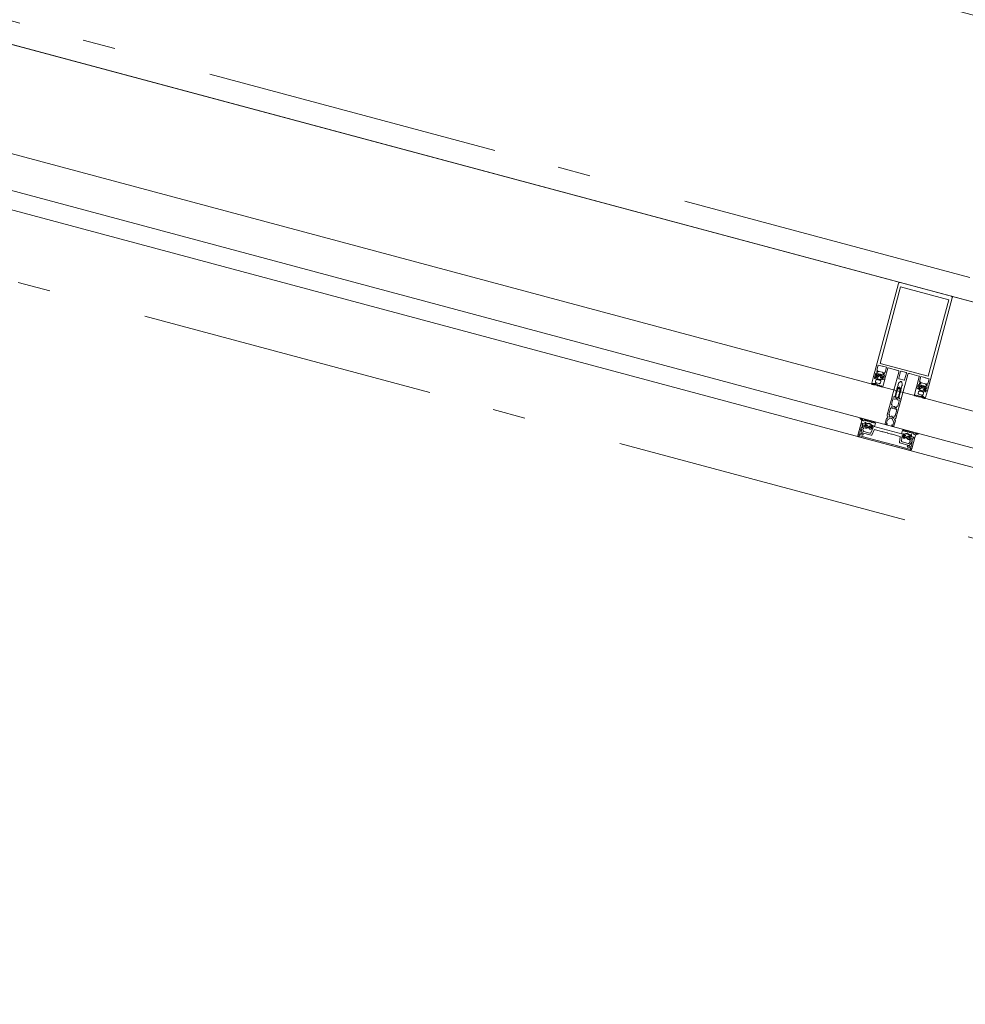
# Model space of a CAD drawing. Header units: millimetres. Extents: x -7616 to 74263, y -35603 to 21987.
# Tile 19 of 48: x 46400 to 47417, y -24670 to -23610. Entities that reach past the tile are written whole.
import ezdxf

# ---------------------------------------------------------------- set-up
doc = ezdxf.new("R2010")
doc.units = ezdxf.units.MM
doc.header["$LTSCALE"] = 508
doc.header["$PDMODE"] = 1
doc.header["$PDSIZE"] = -2
doc.linetypes.add('Dash Style-6', pattern=[1.04164, 0.625, -0.20828, 0.06943, -0.13893])
for name, color, linetype, lineweight in [('(00) tekening-stramien-algemeen', 7, 'Dash Style-6', 0), ('(__) constructies_materialen-t4 rubber', 7, 'Continuous', 0), ('(__) constructies_materialen-Xh4 alu producten', 140, 'Continuous', 0), ('None', 7, 'Continuous', 0)]:
    doc.layers.add(name, color=color, linetype=linetype, lineweight=lineweight)

# ---------------------------------------------------------------- blocks, each defined once
blk = doc.blocks.new('Group-18-1')
at = {"layer": '(__) constructies_materialen-Xh4 alu producten', "color": 1, "lineweight": 0}
for p, q in [((-28.5, 172), (28.5, 172)), ((-17.6, 79.5), (-17.6, 67.5)), ((-6.5, 80), (-17.1, 80)), ((-5, 51.5), (-5, 78.5)), ((-3.2, 79.5), (-3.2, 72.1)), ((2.7, 80), (-2.7, 80)), ((3.2, 72.1), (3.2, 79.5)), ((5, 78.5), (5, 51.5)), ((17.1, 80), (6.5, 80)), ((17.6, 67.5), (17.6, 79.5)), ((-27.2, 72.3), (-26.2, 73.4)), ((-25.5, 73.7), (-22.1, 73.7)), ((-21.4, 73.4), (-20.4, 72.3)), ((-2.7, 71.6), (2.7, 71.6)), ((20.4, 72.3), (21.4, 73.4)), ((22.1, 73.7), (25.5, 73.7)), ((26.2, 73.4), (27.2, 72.3)), ((-3.5, 51), (-4.5, 51)), ((4.5, 51), (3.5, 51))]:
    blk.add_line(p, q, dxfattribs=at)
at = {"layer": '(__) constructies_materialen-Xh4 alu producten', "color": 1, "lineweight": 0, "flags": 128}
for points in [[(-30, 170.5, -0.198912), (-29.6, 171.6, -0.198912), (-28.5, 172)], [(28.5, 172, -0.198912), (29.6, 171.6, -0.198912), (30, 170.5)], [(-24, 80, -0.356394), (-23.8, 80.2, -0.356394), (-23.6, 80)], [(-17.6, 79.5, -0.198912), (-17.5, 79.9, -0.198912), (-17.1, 80)], [(-6.5, 80, -0.198912), (-5.4, 79.6, -0.198912), (-5, 78.5)], [(-3.2, 79.5, -0.198912), (-3.1, 79.9, -0.198912), (-2.7, 80)], [(2.7, 80, -0.198912), (3.1, 79.9, -0.198912), (3.2, 79.5)], [(5, 78.5, -0.198912), (5.4, 79.6, -0.198912), (6.5, 80)], [(17.1, 80, -0.198912), (17.5, 79.9, -0.198912), (17.6, 79.5)], [(23.6, 80, -0.356394), (23.8, 80.2, -0.356394), (24, 80)], [(-27.2, 72.3, -0.414214), (-27.9, 72.3, -0.414214), (-27.9, 73.1)], [(-26.2, 73.4, -0.098491), (-25.9, 73.6, -0.098491), (-25.5, 73.7)], [(-24, 71.1, -0.356394), (-23.8, 71.3, -0.356394), (-23.6, 71.1)], [(-22.1, 73.7, -0.098491), (-21.7, 73.6, -0.098491), (-21.4, 73.4)], [(-19.7, 73.1, -0.414214), (-19.7, 72.3, -0.414214), (-20.4, 72.3)], [(-17.6, 67.5, -0.198912), (-17.7, 67.1, -0.198912), (-18.1, 67)], [(-2.7, 71.6, -0.198912), (-3.1, 71.7, -0.198912), (-3.2, 72.1)], [(-0.9, 68.8, -0.267949), (0, 69.3, -0.267949), (0.9, 68.8)], [(3.2, 72.1, -0.198912), (3.1, 71.7, -0.198912), (2.7, 71.6)], [(18.1, 67, -0.198912), (17.7, 67.1, -0.198912), (17.6, 67.5)], [(20.4, 72.3, -0.414214), (19.7, 72.3, -0.414214), (19.7, 73.1)], [(21.4, 73.4, -0.098491), (21.7, 73.6, -0.098491), (22.1, 73.7)], [(23.6, 71.1, -0.356394), (23.8, 71.3, -0.356394), (24, 71.1)], [(25.5, 73.7, -0.098491), (25.9, 73.6, -0.098491), (26.2, 73.4)], [(27.9, 73.1, -0.414214), (27.9, 72.3, -0.414214), (27.2, 72.3)], [(-4.5, 51, -0.198912), (-4.9, 51.1, -0.198912), (-5, 51.5)], [(-2.5, 52, -0.198912), (-2.8, 51.3, -0.198912), (-3.5, 51)], [(3.5, 51, -0.198912), (2.8, 51.3, -0.198912), (2.5, 52)], [(5, 51.5, -0.198912), (4.9, 51.1, -0.198912), (4.5, 51)]]:
    blk.add_lwpolyline(points, format="xyb", dxfattribs=at)
for points in [[(-24, 71.1), (-28.5, 71.1), (-28.5, 68.4), (-27.3, 68.4), (-27.3, 67.8), (-28.1, 67), (-30, 67), (-30, 170.5)], [(30, 170.5), (30, 67), (28.1, 67), (27.3, 67.8), (27.3, 68.4), (28.5, 68.4), (28.5, 71.1), (24, 71.1)], [(26.9, 82.3), (26.9, 167.7), (-26.9, 167.7), (-26.9, 82.3), (26.9, 82.3)], [(-24, 80), (-28.5, 80), (-28.5, 74.3), (-27.3, 74.3), (-27.3, 73.7), (-27.9, 73.1)], [(-19.7, 73.1), (-20.3, 73.7), (-20.3, 74.3), (-19.1, 74.3), (-19.1, 80), (-23.6, 80)], [(23.6, 80), (19.1, 80), (19.1, 74.3), (20.3, 74.3), (20.3, 73.7), (19.7, 73.1)], [(27.9, 73.1), (27.3, 73.7), (27.3, 74.3), (28.5, 74.3), (28.5, 80), (24, 80)], [(-18.1, 67), (-19.5, 67), (-20.3, 67.8), (-20.3, 68.4), (-19.1, 68.4), (-19.1, 71.1), (-23.6, 71.1)], [(-0.9, 68.8), (-2, 66.8), (-2, 64.9), (-2.5, 64.6), (-2, 64.3), (-2, 63.1), (-2.5, 62.8), (-2, 62.5), (-2, 61.3), (-2.5, 61), (-2, 60.7), (-2, 59.5), (-2.5, 59.2), (-2, 58.9), (-2, 57.7), (-2.5, 57.4), (-2, 57.1), (-2, 55.9), (-2.5, 55.6), (-2, 55.3), (-2, 54.1), (-2.5, 53.8), (-2, 53.5), (-2, 52.3), (-2.5, 52)], [(2.5, 52), (2.5, 52.9), (2, 53.2), (2, 54.5), (2.5, 54.7), (2, 55), (2, 56.3), (2.5, 56.5), (2, 56.8), (2, 58.1), (2.5, 58.3), (2, 58.6), (2, 59.9), (2.5, 60.1), (2, 60.4), (2, 61.7), (2.5, 61.9), (2, 62.2), (2, 63.5), (2.5, 63.7), (2, 64), (2, 65.3), (2.5, 65.5), (2, 65.8), (2, 66.8), (0.9, 68.8)], [(23.6, 71.1), (19.1, 71.1), (19.1, 68.4), (20.3, 68.4), (20.3, 67.8), (19.5, 67), (18.1, 67)]]:
    blk.add_lwpolyline(points, dxfattribs=at)
blk = doc.blocks.new('Group-19-1')
at = {"layer": '(__) constructies_materialen-Xh4 alu producten', "color": 1, "lineweight": 0}
for p, q in [((-28.7, 2.4), (-28.7, 2.3)), ((-25.2, 2.9), (-28.2, 2.9)), ((-27.7, 1.3), (-23.7, 1.3)), ((27.5, 0), (-27.5, 0)), ((28.2, 2.9), (25.2, 2.9)), ((28.7, 2.3), (28.7, 2.4))]:
    blk.add_line(p, q, dxfattribs=at)
at = {"layer": '(__) constructies_materialen-Xh4 alu producten', "color": 1, "lineweight": 0, "flags": 128}
for points in [[(-30, 2.5), (-30, 15), (-28.9, 15), (-27.7, 11.3)], [(27.7, 11.3), (28.9, 15), (30, 15), (30, 2.5)], [(-28.4, 9.9), (-28.4, 8.5), (-28.7, 7.4), (-28.7, 4.6)], [(-28.2, 4.1), (-24.7, 4.1), (-24.7, 3.4)], [(-23.7, 1.3), (-10, 1.4), (10, 1.4), (23.7, 1.3), (27.7, 1.3)], [(24.7, 3.4), (24.7, 4.1), (28.2, 4.1)], [(28.7, 4.6), (28.7, 7.4), (28.4, 8.5), (28.4, 9.9)]]:
    blk.add_lwpolyline(points, dxfattribs=at)
for points in [[(-27.7, 11.3, -0.171859), (-27.7, 10.9, -0.171859), (-28.1, 10.5)], [(28.1, 10.5, -0.171853), (27.7, 10.9, -0.171853), (27.7, 11.3)], [(-27.5, 0, -0.198912), (-29.3, 0.7, -0.198912), (-30, 2.5)], [(-28.2, 4.1, -0.198914), (-28.6, 4.2, -0.198914), (-28.7, 4.6)], [(-28.7, 2.4, -0.198908), (-28.6, 2.8, -0.198908), (-28.2, 2.9)], [(-27.7, 1.3, -0.198913), (-28.4, 1.6, -0.198913), (-28.7, 2.3)], [(-28.4, 9.9, -0.131659), (-28.3, 10.2, -0.131659), (-28.1, 10.5)], [(-24.7, 3.4, -0.198895), (-24.8, 3, -0.198895), (-25.2, 2.9)], [(25.2, 2.9, -0.198907), (24.8, 3, -0.198907), (24.7, 3.4)], [(30, 2.5, -0.198916), (29.3, 0.7, -0.198916), (27.5, 0)], [(28.7, 2.3, -0.198916), (28.4, 1.6, -0.198916), (27.7, 1.3)], [(28.1, 10.5, -0.131621), (28.3, 10.2, -0.131621), (28.4, 9.9)], [(28.7, 4.6, -0.198906), (28.6, 4.2, -0.198906), (28.2, 4.1)], [(28.2, 2.9, -0.198901), (28.6, 2.8, -0.198901), (28.7, 2.4)]]:
    blk.add_lwpolyline(points, format="xyb", dxfattribs=at)
blk = doc.blocks.new('Group-20-1')
at = {"layer": '(__) constructies_materialen-Xh4 alu producten', "color": 1, "lineweight": 0}
for p, q in [((-15.5, 5.5), (-14.4, 11.6)), ((-14.1, 11.9), (-5.2, 11.9)), ((-4.7, 11.9), (-0.2, 11.9)), ((0.3, 11.9), (4.8, 11.9)), ((5.3, 11.9), (14.1, 11.9)), ((14.4, 11.6), (15.5, 5.5)), ((-28.4, 9.7), (-26.4, 5.4)), ((-25.5, 7.5), (-26.3, 9.1)), ((-26, 5.1), (-16, 5.1)), ((-18, 6.9), (-24.6, 6.9)), ((16, 5.1), (26, 5.1)), ((24.6, 6.9), (18, 6.9)), ((26.3, 9.1), (25.6, 7.5)), ((26.5, 5.4), (28.4, 9.7))]:
    blk.add_line(p, q, dxfattribs=at)
at = {"layer": '(__) constructies_materialen-Xh4 alu producten', "color": 1, "lineweight": 0, "flags": 128}
for points in [[(-25.6, 10.7), (-26.4, 13.6), (-24.5, 13.6), (-24.5, 14.2), (-25.3, 15), (-28.5, 15), (-27.5, 11.3)], [(17, 7.7), (16, 13.6), (17.5, 13.6), (17.5, 14.2), (16.7, 15), (-16.7, 15), (-17.5, 14.2), (-17.5, 13.6), (-16, 13.6), (-17, 7.7)], [(27.5, 11.3), (28.5, 15), (25.3, 15), (24.5, 14.2), (24.5, 13.6), (26.4, 13.6), (25.6, 10.7)]]:
    blk.add_lwpolyline(points, dxfattribs=at)
for points in [[(-28, 10.5, 0.21383), (-27.6, 10.8, 0.21383), (-27.5, 11.3)], [(-26, 9.9, 0.190265), (-25.6, 10.2, 0.190265), (-25.6, 10.7)], [(-14.1, 11.9, 0.176327), (-14.3, 11.8, 0.176327), (-14.4, 11.6)], [(-4.7, 11.9, 0.350781), (-5, 12.1, 0.350781), (-5.2, 11.9)], [(0.3, 11.9, 0.350781), (0, 12.1, 0.350781), (-0.2, 11.9)], [(5.3, 11.9, 0.350781), (5, 12.1, 0.350781), (4.8, 11.9)], [(14.4, 11.6, 0.176327), (14.3, 11.8, 0.176327), (14.1, 11.9)], [(25.6, 10.7, 0.190265), (25.6, 10.2, 0.190265), (26, 9.9)], [(27.5, 11.3, 0.21383), (27.6, 10.8, 0.21383), (28, 10.5)], [(-28, 10.5, 0.236755), (-28.4, 10.2, 0.236755), (-28.4, 9.7)], [(-26, 9.9, 0.212969), (-26.3, 9.6, 0.212969), (-26.3, 9.1)], [(-26.4, 5.4, 0.142766), (-26.3, 5.2, 0.142766), (-26, 5.1)], [(-25.5, 7.5, 0.142766), (-25.2, 7.1, 0.142766), (-24.6, 6.9)], [(-18, 6.9, 0.176327), (-17.4, 7.1, 0.176327), (-17, 7.7)], [(-16, 5.1, 0.176327), (-15.7, 5.2, 0.176327), (-15.5, 5.5)], [(15.5, 5.5, 0.176327), (15.7, 5.2, 0.176327), (16, 5.1)], [(17, 7.7, 0.176327), (17.4, 7.1, 0.176327), (18, 6.9)], [(24.6, 6.9, 0.142766), (25.2, 7.1, 0.142766), (25.6, 7.5)], [(26.3, 9.1, 0.212969), (26.3, 9.6, 0.212969), (26, 9.9)], [(26, 5.1, 0.142766), (26.3, 5.2, 0.142766), (26.5, 5.4)], [(28.4, 9.7, 0.236755), (28.4, 10.2, 0.236755), (28, 10.5)]]:
    blk.add_lwpolyline(points, format="xyb", dxfattribs=at)
blk = doc.blocks.new('Group-21-1')
at = {"layer": '(__) constructies_materialen-t4 rubber', "color": 2, "lineweight": 0}
for p, q in [((-2.2, 57.7), (-2, 57.8)), ((-2.1, 57.2), (-2.2, 57.3)), ((-1.7, 61), (-0.9, 62.5)), ((-0.4, 61.5), (-1.2, 60.3)), ((1.2, 60.3), (0.4, 61.5)), ((0.9, 62.5), (1.7, 61)), ((2, 57.8), (2.2, 57.7)), ((2.2, 57.3), (2.1, 57.2)), ((-3.5, 48.8), (-3.5, 42.9)), ((-3.2, 42.6), (-2.9, 42.6)), ((-1.9, 49.3), (-3, 49.3)), ((-0.5, 50), (-1.4, 49.4)), ((1.4, 49.4), (0.5, 50)), ((3, 49.3), (1.9, 49.3)), ((2.9, 42.6), (3.2, 42.6)), ((3.4, 51), (5, 51)), ((3.5, 42.9), (3.5, 48.8)), ((5, 51), (5, 30.8)), ((-3.5, 38.4), (-3.5, 32)), ((-2.6, 42.3), (-2.6, 40.6)), ((-1.7, 40.2), (-1.1, 40.9)), ((1.1, 40.9), (1.8, 40.2)), ((2.6, 40.6), (2.6, 42.3)), ((3.5, 32), (3.5, 38.5)), ((-5, 21.3), (-5, 27)), ((-3.7, 27.7), (-4.8, 29.9)), ((-4.7, 27.3), (-4, 27.2)), ((-3.7, 24.9), (-3.7, 22)), ((-0.7, 28.3), (-3.4, 25.6)), ((-3.2, 31.7), (-2.9, 31.7)), ((-2.6, 31.4), (-2.6, 29.7)), ((-1.7, 29.3), (-1.1, 30)), ((3.4, 25.6), (0.7, 28.3)), ((1.1, 30), (1.8, 29.3)), ((2.6, 29.7), (2.6, 31.4)), ((2.9, 31.7), (3.2, 31.7)), ((4.8, 29.9), (3.7, 27.7)), ((3.7, 22), (3.7, 24.9)), ((4, 27.2), (4.7, 27.3)), ((5, 27), (5, 21.3)), ((-3.6, 20.3), (-4, 20.3)), ((4, 20.3), (3.7, 20.3))]:
    blk.add_line(p, q, dxfattribs=at)
at = {"layer": '(__) constructies_materialen-t4 rubber', "color": 2, "lineweight": 0, "flags": 128}
for points in [[(-2.2, 57.3, -0.267951), (-2.4, 57.5, -0.267951), (-2.2, 57.7)], [(-1.9, 52.6, -0.011432), (-2, 54.9, -0.011432), (-2.1, 57.2)], [(-2, 57.8, -0.006493), (-2, 59.1, -0.006493), (-1.9, 60.4)], [(-1.9, 60.4, -0.055381), (-1.8, 60.7, -0.055381), (-1.7, 61)], [(-1.3, 52.3, -0.01861), (-1.5, 56, -0.01861), (-1.4, 59.6)], [(-1.4, 59.6, -0.057234), (-1.3, 60, -0.057234), (-1.2, 60.3)], [(-0.9, 62.5, -0.267949), (0, 63, -0.267949), (0.9, 62.5)], [(-0.4, 61.5, -0.267935), (0, 61.8, -0.267935), (0.4, 61.5)], [(1.2, 60.3, -0.057234), (1.3, 60, -0.057234), (1.4, 59.6)], [(1.4, 59.6, -0.018611), (1.5, 56, -0.018611), (1.3, 52.3)], [(1.7, 61, -0.055381), (1.8, 60.7, -0.055381), (1.9, 60.4)], [(1.9, 60.4, -0.006493), (2, 59.1, -0.006493), (2, 57.8)], [(2.1, 57.2, -0.011432), (2, 54.9, -0.011432), (1.9, 52.6)], [(2.2, 57.7, -0.267951), (2.4, 57.5, -0.267951), (2.2, 57.3)], [(-3.5, 48.8, -0.199047), (-3.3, 49.2, -0.199047), (-3, 49.3)], [(-3.2, 42.6, -0.198912), (-3.4, 42.7, -0.198912), (-3.5, 42.9)], [(-1.9, 52.6, -0.208715), (-2.3, 51.5, -0.208715), (-3.4, 51)], [(-2.9, 42.6, -0.198894), (-2.7, 42.5, -0.198894), (-2.6, 42.3)], [(-1.4, 49.4, -0.065543), (-1.7, 49.3, -0.065543), (-1.9, 49.3)], [(1.3, 52.3, -0.198979), (0.9, 51.4, -0.198979), (0, 51, -0.198979), (-0.9, 51.4, -0.198979), (-1.3, 52.3)], [(-0.5, 50, -0.131279), (0, 50.1, -0.131279), (0.5, 50)], [(1.9, 49.3, -0.065543), (1.7, 49.3, -0.065543), (1.4, 49.4)], [(3.4, 51, -0.208715), (2.3, 51.5, -0.208715), (1.9, 52.6)], [(2.6, 42.3, -0.198931), (2.7, 42.5, -0.198931), (2.9, 42.6)], [(3, 49.3, -0.199048), (3.4, 49.2, -0.199048), (3.5, 48.8)], [(3.5, 42.9, -0.198912), (3.4, 42.7, -0.198912), (3.2, 42.6)], [(-3.5, 38.4, -0.199004), (-3.3, 38.8, -0.199004), (-3, 39)], [(-3.2, 31.7, -0.198912), (-3.4, 31.8, -0.198912), (-3.5, 32)], [(-1.7, 40.2, -0.303299), (-2.3, 40.1, -0.303299), (-2.6, 40.6)], [(-1.1, 40.9, -0.199063), (0, 41.4, -0.199063), (1.1, 40.9)], [(-0.3, 39.6, -0.199054), (0, 39.8, -0.199054), (0.4, 39.6)], [(2.6, 40.6, -0.303353), (2.3, 40.1, -0.303353), (1.8, 40.2)], [(3, 39, -0.198912), (3.4, 38.8, -0.198912), (3.5, 38.5)], [(3.5, 32, -0.198912), (3.4, 31.8, -0.198912), (3.2, 31.7)], [(-4.8, 29.9, -0.054598), (-4.9, 30.3, -0.054598), (-5, 30.8)], [(-5, 27, -0.210285), (-4.9, 27.2, -0.210285), (-4.7, 27.3)], [(-4, 20.3, -0.198942), (-4.7, 20.6, -0.198942), (-5, 21.3)], [(-3.7, 27.7, -0.267953), (-3.7, 27.4, -0.267953), (-4, 27.2)], [(-3.7, 24.9, -0.098491), (-3.6, 25.3, -0.098491), (-3.4, 25.6)], [(-3.4, 21.7, -0.198912), (-3.6, 21.8, -0.198912), (-3.7, 22)], [(-2.6, 21.3, -0.198912), (-2.9, 20.6, -0.198912), (-3.6, 20.3)], [(-2.9, 31.7, -0.198893), (-2.7, 31.6, -0.198893), (-2.6, 31.4)], [(-1.7, 29.3, -0.303299), (-2.3, 29.2, -0.303299), (-2.6, 29.7)], [(-1.1, 30, -0.199047), (0, 30.5, -0.199047), (1.1, 30)], [(-0.7, 28.3, -0.199046), (0, 28.6, -0.199046), (0.7, 28.3)], [(2.6, 29.7, -0.303353), (2.3, 29.2, -0.303353), (1.8, 29.3)], [(2.6, 31.4, -0.198931), (2.7, 31.6, -0.198931), (2.9, 31.7)], [(3.7, 20.3, -0.198912), (2.9, 20.6, -0.198912), (2.7, 21.3)], [(3.4, 25.6, -0.098491), (3.6, 25.3, -0.098491), (3.7, 24.9)], [(3.7, 22, -0.198912), (3.6, 21.8, -0.198912), (3.4, 21.7)], [(4, 27.2, -0.267892), (3.8, 27.4, -0.267892), (3.7, 27.7)], [(5, 21.3, -0.198883), (4.7, 20.6, -0.198883), (4, 20.3)], [(4.7, 27.3, -0.210208), (4.9, 27.2, -0.210208), (5, 27)], [(5, 30.8, -0.054549), (5, 30.3, -0.054549), (4.8, 29.9)]]:
    blk.add_lwpolyline(points, format="xyb", dxfattribs=at)
for points in [[(-5, 30.8), (-5, 51), (-3.4, 51)], [(-0.3, 39.6), (-1, 39), (-3, 39)], [(3, 39), (1, 39), (0.4, 39.6)], [(-3.4, 21.7), (-2.6, 21.7), (-2.6, 21.3)], [(2.7, 21.3), (2.7, 21.7), (3.4, 21.7)]]:
    blk.add_lwpolyline(points, dxfattribs=at)
blk = doc.blocks.new('45 schueco vliesgevel verticaal')
at = {"layer": 'None', "color": 7, "linetype": 'Continuous', "lineweight": 0, "transparency": 33554687}
blk.add_point((0, 0), dxfattribs=at)
at = {"layer": '(__) constructies_materialen-Xh4 alu producten', "color": 1}
for name in ['Group-18-1', 'Group-21-1', 'Group-19-1', 'Group-20-1']:
    blk.add_blockref(name, (0, 0), dxfattribs=at)
blk = doc.blocks.new('Group-36-1')
at = {"layer": '(__) constructies_materialen-t4 rubber', "color": 2, "lineweight": 0}
for p, q in [((2210.4, 236.2), (2210, 235.4)), ((2211.1, 240), (2211.7, 240)), ((2212.5, 239.4), (2211.2, 239.4)), ((2211.7, 235.4), (2211.2, 236.2)), ((2211.4, 242.7), (2212.2, 243.7)), ((2212.7, 236.2), (2212.2, 235.4)), ((2212.8, 242.1), (2212.8, 240.9)), ((2212.9, 238.9), (2213, 238.9)), ((2214.5, 242.6), (2213.3, 242.6)), ((2213.3, 240.4), (2213.6, 240.4)), ((2213.9, 235.4), (2213.3, 236.2)), ((2213.4, 238.8), (2213.5, 238.6)), ((2213.8, 240.5), (2214.8, 242.1)), ((2214, 238.4), (2214.1, 238.5)), ((2214.1, 243.2), (2216.4, 243.2)), ((2214.9, 236.2), (2214.4, 235.4)), ((2214.6, 238.4), (2214.7, 238.3)), ((2215.2, 238.2), (2215.3, 238.4)), ((2216.1, 235.4), (2215.6, 236.2)), ((2215.7, 242.1), (2216.6, 240.5)), ((2215.7, 238.4), (2215.9, 238.3)), ((2217.1, 242.6), (2215.9, 242.6)), ((2216.4, 238.4), (2216.4, 238.5)), ((2217.1, 236.2), (2216.6, 235.4)), ((2216.8, 240.4), (2217.1, 240.4)), ((2216.9, 238.7), (2217.1, 238.6)), ((2217.5, 238.8), (2217.5, 239)), ((2217.6, 240.9), (2217.6, 242.1)), ((2218.2, 235.4), (2217.7, 236.2)), ((2219.3, 239.4), (2218, 239.4)), ((2218.2, 243.7), (2219, 242.7)), ((2218.7, 240), (2219.3, 240)), ((2218.7, 238.8), (2219, 238.3)), ((2219.3, 236.2), (2218.8, 235.4)), ((2220.4, 235.4), (2219.9, 236.2)), ((2221.8, 236.9), (2221, 235.4)), ((2226.1, 235.2), (2225.2, 235.2))]:
    blk.add_line(p, q, dxfattribs=at)
at = {"layer": '(__) constructies_materialen-t4 rubber', "color": 2, "lineweight": 0, "flags": 128}
for points in [[(2212.2, 243.7, -0.261819), (2213, 244, -0.261819), (2213.6, 243.5)], [(2216.8, 243.5, -0.26185), (2217.4, 244, -0.26185), (2218.2, 243.7)], [(2210, 235.4, -0.268734), (2209.7, 235.2, -0.268734), (2209.4, 235.4)], [(2210.4, 240, -0.182652), (2210.6, 239.9, -0.182652), (2210.7, 239.7)], [(2210.4, 236.2, -0.278767), (2210.8, 236.4, -0.278767), (2211.2, 236.2)], [(2211.2, 239.3, -0.182712), (2210.8, 239.4, -0.182712), (2210.7, 239.7)], [(2211.2, 239.4, -0.327116), (2210.9, 239.6, -0.327116), (2211.1, 240)], [(2211.5, 242.3, -0.221724), (2211.4, 242.5, -0.221724), (2211.4, 242.7)], [(2212, 240.4, -0.229025), (2211.9, 240.1, -0.229025), (2211.7, 240)], [(2212.2, 235.4, -0.266603), (2211.9, 235.2, -0.266603), (2211.7, 235.4)], [(2212, 240.4, -0.060463), (2211.9, 241.1, -0.060463), (2212, 241.9)], [(2212.9, 238.9, -0.260899), (2212.6, 238.9, -0.260899), (2212.4, 239.1)], [(2212.5, 239.4, -0.078353), (2212.6, 239.4, -0.078353), (2212.6, 239.3)], [(2217.7, 239.3, -0.155968), (2215.2, 238.5, -0.155968), (2212.6, 239.3)], [(2212.7, 236.2, -0.242926), (2213, 236.4, -0.242926), (2213.3, 236.2)], [(2212.8, 242.1, -0.198871), (2213, 242.5, -0.198871), (2213.3, 242.6)], [(2213.3, 240.4, -0.198871), (2213, 240.5, -0.198871), (2212.8, 240.9)], [(2213, 238.9, -0.226266), (2213.3, 239, -0.226266), (2213.4, 238.8)], [(2214, 238.4, -0.260964), (2213.7, 238.3, -0.260964), (2213.5, 238.6)], [(2214.1, 243.2, -0.148069), (2213.8, 243.3, -0.148069), (2213.6, 243.5)], [(2213.8, 240.5, -0.131687), (2213.7, 240.4, -0.131687), (2213.6, 240.4)], [(2214.4, 235.4, -0.266055), (2214.1, 235.2, -0.266055), (2213.9, 235.4)], [(2214.1, 238.5, -0.226265), (2214.3, 238.6, -0.226265), (2214.6, 238.4)], [(2214.5, 242.6, -0.267946), (2214.8, 242.4, -0.267946), (2214.8, 242.1)], [(2215.2, 238.2, -0.260942), (2214.9, 238.1, -0.260942), (2214.7, 238.3)], [(2214.9, 236.2, -0.235422), (2215.2, 236.4, -0.235422), (2215.6, 236.2)], [(2215.3, 238.4, -0.226321), (2215.5, 238.5, -0.226321), (2215.7, 238.4)], [(2215.7, 242.1, -0.26797), (2215.7, 242.4, -0.26797), (2215.9, 242.6)], [(2216.4, 238.4, -0.260947), (2216.2, 238.2, -0.260947), (2215.9, 238.3)], [(2216.6, 235.4, -0.266523), (2216.3, 235.2, -0.266523), (2216.1, 235.4)], [(2216.8, 243.5, -0.148062), (2216.6, 243.3, -0.148062), (2216.4, 243.2)], [(2216.4, 238.5, -0.226253), (2216.6, 238.7, -0.226253), (2216.9, 238.7)], [(2216.8, 240.4, -0.131694), (2216.7, 240.4, -0.131694), (2216.6, 240.5)], [(2217.1, 242.6, -0.198958), (2217.5, 242.5, -0.198958), (2217.6, 242.1)], [(2217.6, 240.9, -0.198959), (2217.5, 240.5, -0.198959), (2217.1, 240.4)], [(2217.5, 238.8, -0.260887), (2217.3, 238.6, -0.260887), (2217.1, 238.6)], [(2217.1, 236.2, -0.244643), (2217.4, 236.4, -0.244643), (2217.7, 236.2)], [(2217.5, 239, -0.193971), (2217.6, 239.2, -0.193971), (2217.8, 239.3)], [(2217.7, 239.3, -0.076678), (2217.9, 239.4, -0.076678), (2218, 239.4)], [(2217.8, 239.3, -0.129812), (2218.3, 239.1, -0.129812), (2218.7, 238.8)], [(2218.8, 235.4, -0.265486), (2218.5, 235.2, -0.265486), (2218.2, 235.4)], [(2218.4, 241.9, -0.063362), (2218.5, 241.1, -0.063362), (2218.4, 240.3)], [(2218.7, 240, -0.196818), (2218.5, 240.1, -0.196818), (2218.4, 240.3)], [(2219, 242.7, -0.22166), (2219.1, 242.5, -0.22166), (2218.9, 242.3)], [(2219.3, 238.1, -0.131666), (2219.1, 238.2, -0.131666), (2219, 238.3)], [(2219.9, 240, -0.414214), (2219.6, 239.7, -0.414214), (2219.3, 240)], [(2219.3, 239.4, -0.414214), (2220, 238.7, -0.414213), (2219.3, 238.1)], [(2219.3, 236.2, -0.244088), (2219.6, 236.4, -0.244088), (2219.9, 236.2)], [(2221, 235.4, -0.266662), (2220.7, 235.2, -0.266662), (2220.4, 235.4)], [(2221.8, 236.9, -0.279208), (2222.3, 237.1, -0.279208), (2222.7, 236.9)], [(2224.9, 235.2, -0.120772), (2223.6, 235.8, -0.120772), (2222.7, 236.9)], [(2226.1, 235.8, -0.118471), (2224.9, 236.3, -0.118471), (2224, 237.3)], [(2225.2, 235.2, -0.020615), (2225, 235.2, -0.020615), (2224.9, 235.2)], [(2226.1, 235.8, -0.393258), (2226.4, 235.5, -0.393258), (2226.1, 235.2)]]:
    blk.add_lwpolyline(points, format="xyb", dxfattribs=at)
for points in [[(2209.4, 235.4), (2209, 236.1), (2209, 240), (2210.4, 240)], [(2211.2, 239.3), (2212.4, 239.3), (2212.4, 239.1)], [(2212, 241.9), (2212, 242), (2211.5, 242.3)], [(2218.9, 242.3), (2218.4, 242), (2218.4, 241.9)], [(2219.9, 240), (2224, 240), (2224, 237.3)]]:
    blk.add_lwpolyline(points, dxfattribs=at)
blk = doc.blocks.new('Group-37-1')
at = {"layer": 'None', "color": 7, "linetype": 'Continuous', "lineweight": 0, "transparency": 33554687}
blk.add_point((2194, 255), dxfattribs=at)
at = {"layer": '(__) constructies_materialen-t4 rubber', "color": 7}
blk.add_blockref('Group-36-1', (0, 0), dxfattribs=at)
blk = doc.blocks.new('Group-38-1')
at = {"layer": '(__) constructies_materialen-t4 rubber', "color": 2, "lineweight": 0}
for p, q in [((2213, 195.8), (2212.6, 196.6)), ((2214.2, 196.6), (2213.8, 195.8)), ((2215.3, 195.8), (2214.8, 196.6)), ((2215, 191.4), (2215, 192.9)), ((2216.5, 196.6), (2216, 195.8)), ((2216, 193.9), (2219.6, 193.9)), ((2217.4, 195.8), (2217, 196.6)), ((2222.1, 195.5), (2219.9, 194.5)), ((2220.6, 192.9), (2220.6, 191.4)), ((2223.8, 195.6), (2222.5, 195.6)), ((2222.6, 195.9), (2223.2, 195.9)), ((2223.6, 196.8), (2222.9, 196.8)), ((2223.8, 196.5), (2223.8, 196.6)), ((2224, 188), (2224, 195.4)), ((2213.6, 188), (2214.3, 188)), ((2215.1, 188.6), (2213.8, 188.6)), ((2214, 185.3), (2214.8, 184.3)), ((2215.4, 185.9), (2215.4, 187.1)), ((2215.5, 189.1), (2215.6, 189.1)), ((2215.9, 187.6), (2216.2, 187.6)), ((2217.1, 185.4), (2215.9, 185.4)), ((2219.6, 190.4), (2216, 190.4)), ((2216, 189.2), (2216.1, 189.4)), ((2216.4, 187.4), (2217.4, 185.8)), ((2216.6, 189.6), (2216.7, 189.5)), ((2216.7, 184.8), (2219, 184.8)), ((2217.2, 189.6), (2217.3, 189.7)), ((2217.8, 189.8), (2217.9, 189.6)), ((2218.2, 185.8), (2219.2, 187.4)), ((2218.3, 189.6), (2218.5, 189.7)), ((2219.7, 185.4), (2218.5, 185.4)), ((2219, 189.6), (2219, 189.5)), ((2219.4, 187.6), (2219.7, 187.6)), ((2219.5, 189.3), (2219.7, 189.4)), ((2220.1, 189.2), (2220.1, 189)), ((2220.2, 187.1), (2220.2, 185.9)), ((2221.9, 188.6), (2220.6, 188.6)), ((2220.8, 184.3), (2221.6, 185.3)), ((2221.3, 189.2), (2221.6, 189.7)), ((2221.3, 188), (2221.9, 188)), ((2222.5, 188), (2224, 188))]:
    blk.add_line(p, q, dxfattribs=at)
at = {"layer": '(__) constructies_materialen-t4 rubber', "color": 2, "lineweight": 0, "flags": 128}
for points in [[(2212, 196.6), (2211.6, 195.9), (2211.6, 188), (2213, 188)], [(2213.8, 188.7), (2215, 188.7), (2215, 188.9)], [(2214.6, 186.1), (2214.6, 186), (2214.1, 185.7)], [(2221.5, 185.7), (2221, 186), (2221, 186.1)]]:
    blk.add_lwpolyline(points, dxfattribs=at)
for points in [[(2212.6, 196.6, 0.267966), (2212.3, 196.8, 0.267966), (2212, 196.6)], [(2213, 195.8, 0.267925), (2213.4, 195.6, 0.267925), (2213.8, 195.8)], [(2214.8, 196.6, 0.267966), (2214.5, 196.8, 0.267966), (2214.2, 196.6)], [(2216, 193.9, 0.198912), (2215.3, 193.6, 0.198912), (2215, 192.9)], [(2215, 191.4, 0.198912), (2215.3, 190.7, 0.198912), (2216, 190.4)], [(2215.3, 195.8, 0.267956), (2215.6, 195.6, 0.267956), (2216, 195.8)], [(2217, 196.6, 0.267966), (2216.7, 196.8, 0.267966), (2216.5, 196.6)], [(2217.4, 195.8, 0.187268), (2217.7, 195.6, 0.187268), (2218.1, 195.7)], [(2222.9, 196.8, 0.058228), (2220.4, 196.5, 0.058228), (2218.1, 195.7)], [(2219.6, 195.2, 0.403832), (2219.4, 194.7, 0.403832), (2219.9, 194.5)], [(2222.6, 195.9, 0.06132), (2221, 195.7, 0.06132), (2219.6, 195.2)], [(2220.6, 192.9, 0.198912), (2220.3, 193.6, 0.198912), (2219.6, 193.9)], [(2219.6, 190.4, 0.198912), (2220.3, 190.7, 0.198912), (2220.6, 191.4)], [(2222.5, 195.6, 0.052384), (2222.3, 195.6, 0.052384), (2222.1, 195.5)], [(2223.2, 195.9, 0.198963), (2223.6, 196.1, 0.198963), (2223.8, 196.5)], [(2223.8, 196.6, 0.19905), (2223.7, 196.7, 0.19905), (2223.6, 196.8)], [(2224, 195.4, 0.198885), (2223.9, 195.5, 0.198885), (2223.8, 195.6)], [(2213, 188, 0.182652), (2213.2, 188.1, 0.182652), (2213.3, 188.3)], [(2213.8, 188.7, 0.182712), (2213.4, 188.6, 0.182712), (2213.3, 188.3)], [(2213.8, 188.6, 0.327116), (2213.5, 188.4, 0.327116), (2213.6, 188)], [(2214.1, 185.7, 0.221724), (2214, 185.5, 0.221724), (2214, 185.3)], [(2214.6, 187.6, 0.229025), (2214.5, 187.9, 0.229025), (2214.3, 188)], [(2214.6, 187.6, 0.060463), (2214.5, 186.9, 0.060463), (2214.6, 186.1)], [(2214.8, 184.3, 0.261819), (2215.6, 184, 0.261819), (2216.2, 184.5)], [(2215.5, 189.1, 0.260899), (2215.2, 189.1, 0.260899), (2215, 188.9)], [(2215.1, 188.6, 0.078353), (2215.1, 188.6, 0.078353), (2215.2, 188.7)], [(2220.3, 188.7, 0.155968), (2217.8, 189.5, 0.155968), (2215.2, 188.7)], [(2215.9, 187.6, 0.198871), (2215.6, 187.5, 0.198871), (2215.4, 187.1)], [(2215.4, 185.9, 0.198871), (2215.6, 185.5, 0.198871), (2215.9, 185.4)], [(2215.6, 189.1, 0.226266), (2215.9, 189, 0.226266), (2216, 189.2)], [(2216.6, 189.6, 0.260964), (2216.3, 189.7, 0.260964), (2216.1, 189.4)], [(2216.4, 187.4, 0.131687), (2216.3, 187.6, 0.131687), (2216.2, 187.6)], [(2216.7, 184.8, 0.148069), (2216.4, 184.7, 0.148069), (2216.2, 184.5)], [(2216.7, 189.5, 0.226265), (2216.9, 189.4, 0.226265), (2217.2, 189.6)], [(2217.1, 185.4, 0.267946), (2217.4, 185.5, 0.267946), (2217.4, 185.8)], [(2217.8, 189.8, 0.260942), (2217.5, 189.9, 0.260942), (2217.3, 189.7)], [(2217.9, 189.6, 0.226321), (2218.1, 189.5, 0.226321), (2218.3, 189.6)], [(2218.2, 185.8, 0.26797), (2218.2, 185.5, 0.26797), (2218.5, 185.4)], [(2219, 189.6, 0.260947), (2218.8, 189.8, 0.260947), (2218.5, 189.7)], [(2219, 189.5, 0.226253), (2219.2, 189.3, 0.226253), (2219.5, 189.3)], [(2219.4, 184.5, 0.148062), (2219.2, 184.7, 0.148062), (2219, 184.8)], [(2219.4, 187.6, 0.131694), (2219.3, 187.6, 0.131694), (2219.2, 187.4)], [(2219.4, 184.5, 0.26185), (2220, 184, 0.26185), (2220.8, 184.3)], [(2220.1, 189.2, 0.260887), (2219.9, 189.4, 0.260887), (2219.7, 189.4)], [(2220.2, 187.1, 0.198959), (2220.1, 187.5, 0.198959), (2219.7, 187.6)], [(2219.7, 185.4, 0.198958), (2220.1, 185.5, 0.198958), (2220.2, 185.9)], [(2220.1, 189, 0.193971), (2220.2, 188.8, 0.193971), (2220.4, 188.7)], [(2220.3, 188.7, 0.076678), (2220.5, 188.6, 0.076678), (2220.6, 188.6)], [(2220.4, 188.7, 0.129812), (2220.9, 188.8, 0.129812), (2221.3, 189.2)], [(2221.3, 188, 0.196818), (2221.1, 187.9, 0.196818), (2221, 187.7)], [(2221, 186.1, 0.063362), (2221.1, 186.9, 0.063362), (2221, 187.7)], [(2221.6, 185.3, 0.22166), (2221.7, 185.5, 0.22166), (2221.5, 185.7)], [(2221.9, 189.9, 0.131666), (2221.7, 189.8, 0.131666), (2221.6, 189.7)], [(2221.9, 188.6, 0.414214), (2222.6, 189.2, 0.414214), (2221.9, 189.9)], [(2222.5, 188, 0.414214), (2222.2, 188.3, 0.414214), (2221.9, 188)]]:
    blk.add_lwpolyline(points, format="xyb", dxfattribs=at)
blk = doc.blocks.new('Group-39-1')
at = {"layer": '(__) constructies_materialen-t4 rubber', "color": 2, "lineweight": 0}
for p, q in [((2161.9, 235.2), (2162.8, 235.2)), ((2166.2, 236.9), (2167.1, 235.4)), ((2167.6, 235.4), (2168.1, 236.2)), ((2169.3, 240), (2168.7, 240)), ((2168.7, 239.4), (2170, 239.4)), ((2168.8, 236.2), (2169.3, 235.4)), ((2169.8, 243.7), (2169, 242.7)), ((2169.3, 238.8), (2169.1, 238.3)), ((2169.8, 235.4), (2170.3, 236.2)), ((2170.4, 240.9), (2170.4, 242.1)), ((2170.5, 238.8), (2170.5, 239)), ((2170.9, 242.6), (2172.1, 242.6)), ((2171.2, 240.4), (2170.9, 240.4)), ((2171.1, 238.7), (2170.9, 238.6)), ((2171, 236.2), (2171.5, 235.4)), ((2172.4, 242.1), (2171.4, 240.5)), ((2171.6, 238.4), (2171.6, 238.5)), ((2174, 243.2), (2171.7, 243.2)), ((2172, 235.4), (2172.5, 236.2)), ((2172.3, 238.4), (2172.1, 238.3)), ((2172.8, 238.2), (2172.8, 238.4)), ((2174.2, 240.5), (2173.2, 242.1)), ((2173.2, 236.2), (2173.7, 235.4)), ((2173.5, 238.4), (2173.4, 238.3)), ((2173.5, 242.6), (2174.7, 242.6)), ((2174, 238.4), (2173.9, 238.5)), ((2174.2, 235.4), (2174.7, 236.2)), ((2174.7, 240.4), (2174.4, 240.4)), ((2174.6, 238.8), (2174.5, 238.6)), ((2175.2, 238.9), (2175, 238.9)), ((2175.2, 242.1), (2175.2, 240.9)), ((2175.4, 236.2), (2175.9, 235.4)), ((2175.6, 239.4), (2176.8, 239.4)), ((2176.6, 242.7), (2175.8, 243.7)), ((2177, 240), (2176.3, 240)), ((2176.4, 235.4), (2176.8, 236.2)), ((2177.6, 236.2), (2178.1, 235.4))]:
    blk.add_line(p, q, dxfattribs=at)
at = {"layer": '(__) constructies_materialen-t4 rubber', "color": 2, "lineweight": 0, "flags": 128}
for points in [[(2171.2, 243.5, 0.26185), (2170.6, 244, 0.26185), (2169.8, 243.7)], [(2175.8, 243.7, 0.261819), (2175, 244, 0.261819), (2174.4, 243.5)], [(2161.9, 235.8, 0.393258), (2161.6, 235.5, 0.393258), (2161.9, 235.2)], [(2161.9, 235.8, 0.118471), (2163.1, 236.3, 0.118471), (2164, 237.3)], [(2162.8, 235.2, 0.020615), (2163, 235.2, 0.020615), (2163.1, 235.2)], [(2163.1, 235.2, 0.120772), (2164.4, 235.8, 0.120772), (2165.3, 236.9)], [(2166.2, 236.9, 0.279208), (2165.7, 237.1, 0.279208), (2165.3, 236.9)], [(2167.1, 235.4, 0.266662), (2167.3, 235.2, 0.266662), (2167.6, 235.4)], [(2168.1, 240, 0.414214), (2168.4, 239.7, 0.414214), (2168.7, 240)], [(2168.7, 239.4, 0.414214), (2168.1, 238.7, 0.414214), (2168.7, 238.1)], [(2168.8, 236.2, 0.244088), (2168.4, 236.4, 0.244088), (2168.1, 236.2)], [(2168.7, 238.1, 0.131666), (2168.9, 238.2, 0.131666), (2169.1, 238.3)], [(2169, 242.7, 0.22166), (2169, 242.5, 0.22166), (2169.1, 242.3)], [(2169.3, 240, 0.196818), (2169.5, 240.1, 0.196818), (2169.6, 240.3)], [(2170.2, 239.3, 0.129812), (2169.7, 239.1, 0.129812), (2169.3, 238.8)], [(2169.3, 235.4, 0.265486), (2169.5, 235.2, 0.265486), (2169.8, 235.4)], [(2169.6, 241.9, 0.063362), (2169.5, 241.1, 0.063362), (2169.6, 240.3)], [(2170.3, 239.3, 0.076678), (2170.1, 239.4, 0.076678), (2170, 239.4)], [(2170.5, 239, 0.193971), (2170.4, 239.2, 0.193971), (2170.2, 239.3)], [(2170.3, 239.3, 0.155968), (2172.8, 238.5, 0.155968), (2175.4, 239.3)], [(2171, 236.2, 0.244643), (2170.6, 236.4, 0.244643), (2170.3, 236.2)], [(2170.9, 242.6, 0.198958), (2170.6, 242.5, 0.198958), (2170.4, 242.1)], [(2170.4, 240.9, 0.198959), (2170.6, 240.5, 0.198959), (2170.9, 240.4)], [(2170.5, 238.8, 0.260887), (2170.7, 238.6, 0.260887), (2170.9, 238.6)], [(2171.6, 238.5, 0.226253), (2171.4, 238.7, 0.226253), (2171.1, 238.7)], [(2171.2, 243.5, 0.148062), (2171.4, 243.3, 0.148062), (2171.7, 243.2)], [(2171.2, 240.4, 0.131694), (2171.3, 240.4, 0.131694), (2171.4, 240.5)], [(2171.5, 235.4, 0.266523), (2171.7, 235.2, 0.266523), (2172, 235.4)], [(2171.6, 238.4, 0.260947), (2171.8, 238.2, 0.260947), (2172.1, 238.3)], [(2172.4, 242.1, 0.26797), (2172.4, 242.4, 0.26797), (2172.1, 242.6)], [(2172.8, 238.4, 0.226321), (2172.5, 238.5, 0.226321), (2172.3, 238.4)], [(2173.2, 236.2, 0.235422), (2172.8, 236.4, 0.235422), (2172.5, 236.2)], [(2172.8, 238.2, 0.260942), (2173.1, 238.1, 0.260942), (2173.4, 238.3)], [(2173.5, 242.6, 0.267946), (2173.2, 242.4, 0.267946), (2173.2, 242.1)], [(2173.9, 238.5, 0.226265), (2173.7, 238.6, 0.226265), (2173.5, 238.4)], [(2173.7, 235.4, 0.266055), (2173.9, 235.2, 0.266055), (2174.2, 235.4)], [(2174, 243.2, 0.148069), (2174.2, 243.3, 0.148069), (2174.4, 243.5)], [(2174, 238.4, 0.260964), (2174.3, 238.3, 0.260964), (2174.5, 238.6)], [(2174.2, 240.5, 0.131687), (2174.3, 240.4, 0.131687), (2174.4, 240.4)], [(2175, 238.9, 0.226266), (2174.8, 239, 0.226266), (2174.6, 238.8)], [(2175.2, 242.1, 0.198871), (2175.1, 242.5, 0.198871), (2174.7, 242.6)], [(2174.7, 240.4, 0.198871), (2175.1, 240.5, 0.198871), (2175.2, 240.9)], [(2175.4, 236.2, 0.242926), (2175, 236.4, 0.242926), (2174.7, 236.2)], [(2175.2, 238.9, 0.260899), (2175.4, 238.9, 0.260899), (2175.6, 239.1)], [(2175.6, 239.4, 0.078353), (2175.5, 239.4, 0.078353), (2175.4, 239.3)], [(2175.9, 235.4, 0.266603), (2176.1, 235.2, 0.266603), (2176.4, 235.4)], [(2176, 240.4, 0.060463), (2176.1, 241.1, 0.060463), (2176, 241.9)], [(2176, 240.4, 0.229025), (2176.1, 240.1, 0.229025), (2176.3, 240)], [(2176.5, 242.3, 0.221724), (2176.7, 242.5, 0.221724), (2176.6, 242.7)], [(2176.8, 239.4, 0.327116), (2177.1, 239.6, 0.327116), (2177, 240)], [(2177.6, 236.2, 0.278767), (2177.2, 236.4, 0.278767), (2176.8, 236.2)], [(2176.9, 239.3, 0.182712), (2177.2, 239.4, 0.182712), (2177.4, 239.7)], [(2177.7, 240, 0.182652), (2177.5, 239.9, 0.182652), (2177.4, 239.7)], [(2178.1, 235.4, 0.268734), (2178.3, 235.2, 0.268734), (2178.6, 235.4)]]:
    blk.add_lwpolyline(points, format="xyb", dxfattribs=at)
for points in [[(2168.1, 240), (2164, 240), (2164, 237.3)], [(2169.1, 242.3), (2169.6, 242), (2169.6, 241.9)], [(2176.9, 239.3), (2175.6, 239.3), (2175.6, 239.1)], [(2176, 241.9), (2176, 242), (2176.5, 242.3)], [(2178.6, 235.4), (2179, 236.1), (2179, 240), (2177.7, 240)]]:
    blk.add_lwpolyline(points, dxfattribs=at)
blk = doc.blocks.new('Group-40-1')
at = {"layer": 'None', "color": 7, "linetype": 'Continuous', "lineweight": 0, "transparency": 33554687}
blk.add_point((2194, 255), dxfattribs=at)
at = {"layer": '(__) constructies_materialen-t4 rubber', "color": 7}
blk.add_blockref('Group-39-1', (0, 0), dxfattribs=at)
blk = doc.blocks.new('Group-41-1')
at = {"layer": '(__) constructies_materialen-t4 rubber', "color": 2, "lineweight": 0}
for p, q in [((2164, 188), (2164, 195.4)), ((2164.2, 195.6), (2165.5, 195.6)), ((2164.3, 196.5), (2164.3, 196.6)), ((2164.5, 196.8), (2165.1, 196.8)), ((2165.5, 195.9), (2164.9, 195.9)), ((2165.9, 195.5), (2168.1, 194.5)), ((2167.4, 192.9), (2167.4, 191.4)), ((2172, 193.9), (2168.4, 193.9)), ((2170.6, 195.8), (2171, 196.6)), ((2171.6, 196.6), (2172.1, 195.8)), ((2172.8, 195.8), (2173.3, 196.6)), ((2173, 191.4), (2173, 192.9)), ((2173.8, 196.6), (2174.3, 195.8)), ((2175, 195.8), (2175.5, 196.6)), ((2165.5, 188), (2164, 188)), ((2166.1, 188.6), (2167.4, 188.6)), ((2166.7, 188), (2166.1, 188)), ((2167.2, 184.3), (2166.4, 185.3)), ((2166.7, 189.2), (2166.5, 189.7)), ((2167.8, 187.1), (2167.8, 185.9)), ((2167.9, 189.2), (2167.9, 189)), ((2168.6, 187.6), (2168.3, 187.6)), ((2168.3, 185.4), (2169.5, 185.4)), ((2168.4, 190.4), (2172, 190.4)), ((2168.5, 189.3), (2168.4, 189.4)), ((2169.8, 185.8), (2168.8, 187.4)), ((2169, 189.6), (2169, 189.5)), ((2171.4, 184.8), (2169.1, 184.8)), ((2169.7, 189.6), (2169.5, 189.7)), ((2170.2, 189.8), (2170.2, 189.6)), ((2171.6, 187.4), (2170.7, 185.8)), ((2170.9, 189.6), (2170.8, 189.7)), ((2170.9, 185.4), (2172.1, 185.4)), ((2171.4, 189.6), (2171.3, 189.5)), ((2172.1, 187.6), (2171.8, 187.6)), ((2172, 189.2), (2171.9, 189.4)), ((2172.6, 189.1), (2172.4, 189.1)), ((2172.6, 185.9), (2172.6, 187.1)), ((2173, 188.6), (2174.2, 188.6)), ((2174, 185.3), (2173.2, 184.3)), ((2174.4, 188), (2173.7, 188))]:
    blk.add_line(p, q, dxfattribs=at)
at = {"layer": '(__) constructies_materialen-t4 rubber', "color": 2, "lineweight": 0, "flags": 128}
for points in [[(2164, 195.4, -0.198885), (2164.1, 195.5, -0.198885), (2164.2, 195.6)], [(2164.3, 196.6, -0.19905), (2164.3, 196.7, -0.19905), (2164.5, 196.8)], [(2164.9, 195.9, -0.198963), (2164.4, 196.1, -0.198963), (2164.3, 196.5)], [(2165.1, 196.8, -0.058228), (2167.6, 196.5, -0.058228), (2169.9, 195.7)], [(2165.5, 195.9, -0.06132), (2167, 195.7, -0.06132), (2168.4, 195.2)], [(2165.5, 195.6, -0.052384), (2165.7, 195.6, -0.052384), (2165.9, 195.5)], [(2167.4, 192.9, -0.198912), (2167.7, 193.6, -0.198912), (2168.4, 193.9)], [(2168.4, 190.4, -0.198912), (2167.7, 190.7, -0.198912), (2167.4, 191.4)], [(2168.4, 195.2, -0.403832), (2168.6, 194.7, -0.403832), (2168.1, 194.5)], [(2170.6, 195.8, -0.187268), (2170.3, 195.6, -0.187268), (2169.9, 195.7)], [(2171, 196.6, -0.267966), (2171.3, 196.8, -0.267966), (2171.6, 196.6)], [(2172, 193.9, -0.198912), (2172.7, 193.6, -0.198912), (2173, 192.9)], [(2173, 191.4, -0.198912), (2172.7, 190.7, -0.198912), (2172, 190.4)], [(2172.8, 195.8, -0.267956), (2172.4, 195.6, -0.267956), (2172.1, 195.8)], [(2173.3, 196.6, -0.267966), (2173.5, 196.8, -0.267966), (2173.8, 196.6)], [(2175, 195.8, -0.267925), (2174.6, 195.6, -0.267925), (2174.3, 195.8)], [(2175.5, 196.6, -0.267966), (2175.7, 196.8, -0.267966), (2176, 196.6)], [(2166.1, 188.6, -0.414214), (2165.5, 189.2, -0.414214), (2166.1, 189.9)], [(2165.5, 188, -0.414214), (2165.8, 188.3, -0.414214), (2166.1, 188)], [(2166.1, 189.9, -0.131666), (2166.3, 189.8, -0.131666), (2166.5, 189.7)], [(2166.4, 185.3, -0.22166), (2166.4, 185.5, -0.22166), (2166.5, 185.7)], [(2167.6, 188.7, -0.129812), (2167.1, 188.8, -0.129812), (2166.7, 189.2)], [(2166.7, 188, -0.196818), (2166.9, 187.9, -0.196818), (2167, 187.7)], [(2167, 186.1, -0.063362), (2166.9, 186.9, -0.063362), (2167, 187.7)], [(2168.6, 184.5, -0.26185), (2168, 184, -0.26185), (2167.2, 184.3)], [(2167.7, 188.7, -0.076678), (2167.5, 188.6, -0.076678), (2167.4, 188.6)], [(2167.9, 189, -0.193971), (2167.8, 188.8, -0.193971), (2167.6, 188.7)], [(2167.7, 188.7, -0.155968), (2170.2, 189.5, -0.155968), (2172.8, 188.7)], [(2167.8, 187.1, -0.198959), (2168, 187.5, -0.198959), (2168.3, 187.6)], [(2168.3, 185.4, -0.198958), (2168, 185.5, -0.198958), (2167.8, 185.9)], [(2167.9, 189.2, -0.260887), (2168.1, 189.4, -0.260887), (2168.4, 189.4)], [(2169, 189.5, -0.226253), (2168.8, 189.3, -0.226253), (2168.5, 189.3)], [(2168.6, 187.6, -0.131694), (2168.7, 187.6, -0.131694), (2168.8, 187.4)], [(2168.6, 184.5, -0.148062), (2168.8, 184.7, -0.148062), (2169.1, 184.8)], [(2169, 189.6, -0.260947), (2169.3, 189.8, -0.260947), (2169.5, 189.7)], [(2169.8, 185.8, -0.26797), (2169.8, 185.5, -0.26797), (2169.5, 185.4)], [(2170.2, 189.6, -0.226321), (2169.9, 189.5, -0.226321), (2169.7, 189.6)], [(2170.2, 189.8, -0.260942), (2170.5, 189.9, -0.260942), (2170.8, 189.7)], [(2170.9, 185.4, -0.267946), (2170.7, 185.5, -0.267946), (2170.7, 185.8)], [(2171.3, 189.5, -0.226265), (2171.1, 189.4, -0.226265), (2170.9, 189.6)], [(2171.4, 189.6, -0.260964), (2171.7, 189.7, -0.260964), (2171.9, 189.4)], [(2171.4, 184.8, -0.148069), (2171.6, 184.7, -0.148069), (2171.8, 184.5)], [(2171.6, 187.4, -0.131687), (2171.7, 187.6, -0.131687), (2171.8, 187.6)], [(2173.2, 184.3, -0.261819), (2172.4, 184, -0.261819), (2171.8, 184.5)], [(2172.4, 189.1, -0.226266), (2172.2, 189, -0.226266), (2172, 189.2)], [(2172.1, 187.6, -0.198871), (2172.5, 187.5, -0.198871), (2172.6, 187.1)], [(2172.6, 185.9, -0.198871), (2172.5, 185.5, -0.198871), (2172.1, 185.4)], [(2172.6, 189.1, -0.260899), (2172.8, 189.1, -0.260899), (2173, 188.9)], [(2173, 188.6, -0.078353), (2172.9, 188.6, -0.078353), (2172.8, 188.7)], [(2173.4, 187.6, -0.229025), (2173.5, 187.9, -0.229025), (2173.7, 188)], [(2173.4, 187.6, -0.060463), (2173.5, 186.9, -0.060463), (2173.4, 186.1)], [(2173.9, 185.7, -0.221724), (2174.1, 185.5, -0.221724), (2174, 185.3)], [(2174.2, 188.6, -0.327116), (2174.5, 188.4, -0.327116), (2174.4, 188)], [(2174.3, 188.7, -0.182712), (2174.6, 188.6, -0.182712), (2174.8, 188.3)], [(2175.1, 188, -0.182652), (2174.9, 188.1, -0.182652), (2174.8, 188.3)]]:
    blk.add_lwpolyline(points, format="xyb", dxfattribs=at)
for points in [[(2176, 196.6), (2176.4, 195.9), (2176.4, 188), (2175.1, 188)], [(2166.5, 185.7), (2167, 186), (2167, 186.1)], [(2174.3, 188.7), (2173, 188.7), (2173, 188.9)], [(2173.4, 186.1), (2173.4, 186), (2173.9, 185.7)]]:
    blk.add_lwpolyline(points, dxfattribs=at)
blk = doc.blocks.new('Group-42-1')
at = {"layer": '(__) constructies_materialen-t4 rubber', "color": 7}
for name in ['Group-41-1', 'Group-38-1']:
    blk.add_blockref(name, (0, 0), dxfattribs=at)
at = {"layer": 'None', "color": 17, "transparency": 33554687}
for name in ['Group-40-1', 'Group-37-1']:
    blk.add_blockref(name, (0, 0), dxfattribs=at)
at = {"layer": 'None', "color": 7, "transparency": 33554687, "rotation": 180}
blk.add_blockref('45 schueco vliesgevel verticaal', (2194, 255), dxfattribs=at)
blk = doc.blocks.new('Group-50-1')
at = {"layer": 'None', "color": 17, "lineweight": 0, "transparency": 33554687, "flags": 128}
for points in [[(12, 255), (3298, 255), (3298, 83), (12, 83)], [(12, 235), (3298, 235), (3298, 196.6), (12, 196.6)], [(17, 83), (3293, 83), (3293, -215.5), (17, -215.5)]]:
    blk.add_lwpolyline(points, close=True, dxfattribs=at)
at = {"layer": 'None', "color": 17, "transparency": 33554687}
blk.add_blockref('Group-42-1', (0, 0), dxfattribs=at)
blk = doc.blocks.new('bu-b-02 verdieping uitvoering')
at = {"layer": 'None', "color": 17, "transparency": 33554687}
blk.add_blockref('Group-50-1', (0, 0), dxfattribs=at)
blk = doc.blocks.new('blok b-v3-gevel_constructie')
at = {"layer": 'None', "color": 17, "transparency": 33554687, "rotation": 180}
blk.add_blockref('bu-b-02 verdieping uitvoering', (6929.99, 328.47), dxfattribs=at)
blk = doc.blocks.new('blok B 03')
at = {"layer": 'None', "color": 17, "transparency": 33554687}
blk.add_blockref('blok b-v3-gevel_constructie', (47480.01, -0.02), dxfattribs=at)
blk = doc.blocks.new('Group-85-1')
at = {"layer": '(00) tekening-stramien-algemeen', "color": 2, "lineweight": 0, "transparency": 33554687}
for p, q in [((71038, -10800), (-1886.1, -10800)), ((71038, -11070), (-1886.1, -11070))]:
    blk.add_line(p, q, dxfattribs=at)
blk = doc.blocks.new('Stramien blok B')
at = {"layer": 'None', "color": 17, "transparency": 33554687}
blk.add_blockref('Group-85-1', (0, 0), dxfattribs=at)

msp = doc.modelspace()

# ---------------------------------------------------------------- block references
at = {"layer": 'None', "color": 17, "transparency": 33554687}
for name, p, rotation in [('Stramien blok B', (0, 0), 344.9999645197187), ('blok B 03', (-3125.9, -10622.9), 344.9999999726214)]:
    msp.add_blockref(name, p, dxfattribs=dict(at, rotation=rotation))

doc.saveas('drawing.dxf')
